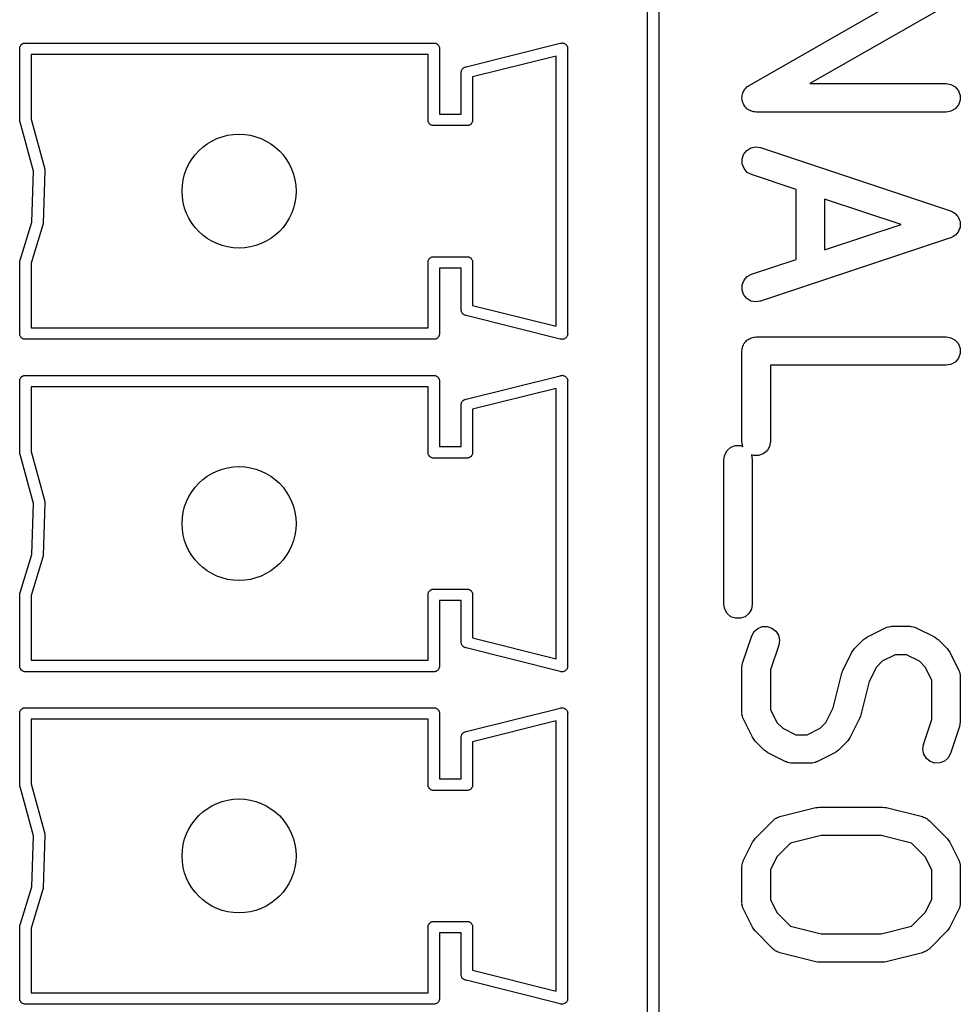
# Model space of a CAD drawing. Extents: x 81 to 161, y -172 to -32.
# Tile 7 of 94: x 89 to 99, y -160 to -149. Entities that reach past the tile are written whole.
import ezdxf

# ---------------------------------------------------------------- set-up
doc = ezdxf.new("R2010")
doc.units = 0
doc.header["$MEASUREMENT"] = 0
doc.layers.add('BLACK', color=7, linetype='CONTINUOUS')

msp = doc.modelspace()

# ---------------------------------------------------------------- linework, layer by layer
at = {"layer": 'BLACK', "linetype": 'CONTINUOUS'}
for p, q in [((95.86, -141.707), (95.86, -171.337)), ((95.74, -171.272), (95.74, -141.772)), ((96.8108, -150.159), (98.3204, -149.297)), ((98.9597, -149.277), (97.4501, -150.139)), ((89.1744, -149.714), (89.1794, -149.712)), ((89.1794, -149.712), (89.1847, -149.712)), ((89.1847, -149.712), (89.1848, -149.712)), ((89.1848, -149.712), (93.4952, -149.712)), ((93.4952, -149.712), (93.4953, -149.712)), ((93.4953, -149.712), (93.5006, -149.712)), ((93.5006, -149.712), (93.5056, -149.714)), ((94.8224, -149.715), (94.8294, -149.712)), ((94.8294, -149.712), (94.8379, -149.712)), ((94.8379, -149.712), (94.8463, -149.711)), ((94.8463, -149.711), (94.8484, -149.712)), ((94.8484, -149.712), (94.8506, -149.712)), ((94.8506, -149.712), (94.8585, -149.715)), ((89.13, -149.761), (89.1318, -149.756)), ((89.13, -149.767), (89.13, -149.761)), ((89.13, -150.527), (89.13, -149.767)), ((89.1318, -149.756), (89.1328, -149.751)), ((89.1328, -149.751), (89.1354, -149.747)), ((89.1354, -149.747), (89.1372, -149.742)), ((89.1372, -149.742), (89.1407, -149.737)), ((89.1407, -149.737), (89.1433, -149.733)), ((89.1433, -149.733), (89.1474, -149.729)), ((89.1474, -149.729), (89.1508, -149.725)), ((89.1508, -149.725), (89.1555, -149.723)), ((89.1555, -149.723), (89.1595, -149.719)), ((89.1595, -149.719), (89.1645, -149.717)), ((89.1645, -149.717), (89.1692, -149.715)), ((89.1692, -149.715), (89.1744, -149.714)), ((93.5056, -149.714), (93.5108, -149.715)), ((93.5108, -149.715), (93.5155, -149.717)), ((93.5155, -149.717), (93.5205, -149.719)), ((93.5205, -149.719), (93.5245, -149.723)), ((93.5245, -149.723), (93.5292, -149.725)), ((93.5292, -149.725), (93.5326, -149.729)), ((93.5326, -149.729), (93.5367, -149.733)), ((93.5367, -149.733), (93.5393, -149.737)), ((93.5393, -149.737), (93.5428, -149.742)), ((93.5428, -149.742), (93.5446, -149.747)), ((93.5446, -149.747), (93.5473, -149.751)), ((93.5473, -149.751), (93.5482, -149.756)), ((93.5482, -149.756), (93.55, -149.761)), ((93.55, -149.761), (93.55, -149.767)), ((93.55, -149.767), (93.55, -149.767)), ((93.55, -149.767), (93.55, -150.462)), ((93.8326, -149.962), (94.8224, -149.715)), ((94.8585, -149.715), (94.8667, -149.717)), ((94.8667, -149.717), (94.8684, -149.718)), ((94.8684, -149.718), (94.8705, -149.719)), ((94.8705, -149.719), (94.877, -149.725)), ((94.877, -149.725), (94.8838, -149.73)), ((94.8838, -149.73), (94.885, -149.731)), ((94.885, -149.731), (94.8867, -149.733)), ((94.8867, -149.733), (94.8909, -149.74)), ((94.8909, -149.74), (94.8956, -149.747)), ((94.8956, -149.747), (94.8962, -149.749)), ((94.8962, -149.749), (94.8973, -149.751)), ((94.8973, -149.751), (94.8987, -149.76)), ((94.8987, -149.76), (94.9008, -149.768)), ((94.9008, -149.768), (94.9, -149.775)), ((94.9, -149.775), (94.9, -152.769)), ((89.25, -149.832), (89.25, -150.514)), ((93.43, -149.832), (89.25, -149.832)), ((93.43, -150.511), (93.43, -149.832)), ((94.78, -149.849), (93.9, -150.069)), ((94.78, -152.695), (94.78, -149.849)), ((93.7792, -150.026), (93.78, -150.019)), ((93.78, -150.017), (93.7805, -150.014)), ((93.78, -150.019), (93.78, -150.017)), ((93.7805, -150.014), (93.7814, -150.005)), ((93.7814, -150.005), (93.7824, -150.003)), ((93.7824, -150.003), (93.7827, -150.001)), ((93.7827, -150.001), (93.787, -149.994)), ((93.787, -149.994), (93.7907, -149.986)), ((93.7907, -149.986), (93.7922, -149.985)), ((93.7922, -149.985), (93.7933, -149.983)), ((93.7933, -149.983), (93.7998, -149.977)), ((93.7998, -149.977), (93.8059, -149.972)), ((93.8059, -149.972), (93.8079, -149.971)), ((93.8079, -149.971), (93.8095, -149.969)), ((93.8095, -149.969), (93.8175, -149.966)), ((93.8175, -149.966), (93.8204, -149.965)), ((93.8204, -149.965), (93.8224, -149.965)), ((93.8224, -149.965), (93.8294, -149.962)), ((93.8294, -149.962), (93.8326, -149.962)), ((93.78, -150.029), (93.7792, -150.026)), ((93.78, -150.462), (93.78, -150.029)), ((93.9, -150.069), (93.9, -150.527)), ((96.7445, -150.237), (96.751, -150.226)), ((96.751, -150.226), (96.7553, -150.214)), ((96.7553, -150.214), (96.764, -150.204)), ((96.764, -150.204), (96.7708, -150.192)), ((96.7708, -150.192), (96.7806, -150.184)), ((96.7806, -150.184), (96.7888, -150.174)), ((96.7888, -150.174), (96.8005, -150.168)), ((96.8005, -150.168), (96.8108, -150.159)), ((97.4501, -150.139), (98.8852, -150.139)), ((98.8852, -150.139), (98.9365, -150.148)), ((98.9365, -150.148), (98.9817, -150.174)), ((98.9817, -150.174), (99.0151, -150.214)), ((99.0151, -150.214), (99.033, -150.263)), ((96.7352, -150.289), (96.7375, -150.276)), ((96.7375, -150.302), (96.7352, -150.289)), ((96.7375, -150.263), (96.7421, -150.251)), ((96.7375, -150.276), (96.7375, -150.263)), ((96.7375, -150.315), (96.7375, -150.302)), ((96.7419, -150.327), (96.7375, -150.315)), ((96.7441, -150.34), (96.7419, -150.327)), ((96.7421, -150.251), (96.7445, -150.237)), ((99.033, -150.315), (99.0151, -150.364)), ((99.033, -150.263), (99.033, -150.315)), ((96.7507, -150.352), (96.7441, -150.34)), ((96.7553, -150.364), (96.7507, -150.352)), ((96.7636, -150.374), (96.7553, -150.364)), ((96.7699, -150.385), (96.7636, -150.374)), ((96.7802, -150.394), (96.7699, -150.385)), ((96.7888, -150.404), (96.7802, -150.394)), ((96.7999, -150.411), (96.7888, -150.404)), ((96.8097, -150.419), (96.7999, -150.411)), ((96.8223, -150.424), (96.8097, -150.419)), ((96.8339, -150.43), (96.8223, -150.424)), ((96.8465, -150.433), (96.8339, -150.43)), ((96.8585, -150.437), (96.8465, -150.433)), ((96.872, -150.437), (96.8585, -150.437)), ((96.8852, -150.439), (96.872, -150.437)), ((98.8852, -150.439), (96.8852, -150.439)), ((98.9365, -150.43), (98.8852, -150.439)), ((98.9817, -150.404), (98.9365, -150.43)), ((99.0151, -150.364), (98.9817, -150.404)), ((89.1327, -150.543), (89.13, -150.527)), ((89.1342, -150.545), (89.1327, -150.543)), ((89.25, -150.514), (89.3933, -151.039)), ((93.43, -150.533), (93.43, -150.511)), ((93.4318, -150.538), (93.43, -150.533)), ((93.4327, -150.543), (93.4318, -150.538)), ((93.4354, -150.547), (93.4327, -150.543)), ((93.55, -150.462), (93.78, -150.462)), ((93.8973, -150.543), (93.8946, -150.547)), ((93.8982, -150.538), (93.8973, -150.543)), ((93.9, -150.533), (93.8982, -150.538)), ((93.9, -150.527), (93.9, -150.527)), ((93.9, -150.527), (93.9, -150.533)), ((89.2751, -151.062), (89.1342, -150.545)), ((93.4372, -150.552), (93.4354, -150.547)), ((93.4407, -150.557), (93.4372, -150.552)), ((93.4433, -150.561), (93.4407, -150.557)), ((93.4474, -150.565), (93.4433, -150.561)), ((93.4508, -150.569), (93.4474, -150.565)), ((93.4555, -150.571), (93.4508, -150.569)), ((93.4595, -150.575), (93.4555, -150.571)), ((93.4645, -150.577), (93.4595, -150.575)), ((93.4692, -150.579), (93.4645, -150.577)), ((93.4744, -150.58), (93.4692, -150.579)), ((93.4794, -150.582), (93.4744, -150.58)), ((93.4847, -150.582), (93.4794, -150.582)), ((93.4848, -150.582), (93.4847, -150.582)), ((93.8452, -150.582), (93.4848, -150.582)), ((93.8453, -150.582), (93.8452, -150.582)), ((93.8506, -150.582), (93.8453, -150.582)), ((93.8556, -150.58), (93.8506, -150.582)), ((93.8608, -150.579), (93.8556, -150.58)), ((93.8655, -150.577), (93.8608, -150.579)), ((93.8705, -150.575), (93.8655, -150.577)), ((93.8745, -150.571), (93.8705, -150.575)), ((93.8792, -150.569), (93.8745, -150.571)), ((93.8826, -150.565), (93.8792, -150.569)), ((93.8867, -150.561), (93.8826, -150.565)), ((93.8893, -150.557), (93.8867, -150.561)), ((93.8928, -150.552), (93.8893, -150.557)), ((93.8946, -150.547), (93.8928, -150.552)), ((96.7533, -150.885), (96.7857, -150.844)), ((96.7857, -150.844), (96.8301, -150.817)), ((96.8301, -150.817), (96.8811, -150.806)), ((96.8811, -150.806), (96.9327, -150.814)), ((96.9327, -150.814), (98.9327, -151.48)), ((96.7369, -150.934), (96.7533, -150.885)), ((96.7383, -150.986), (96.7369, -150.934)), ((89.3953, -151.057), (89.3776, -151.609)), ((89.3933, -151.039), (89.395, -151.048)), ((89.395, -151.048), (89.3948, -151.053)), ((89.3948, -151.053), (89.3953, -151.057)), ((96.7574, -151.035), (96.7383, -150.986)), ((96.792, -151.074), (96.7574, -151.035)), ((89.2579, -151.597), (89.2751, -151.062)), ((96.8378, -151.098), (96.792, -151.074)), ((97.3067, -151.255), (96.8378, -151.098)), ((97.3067, -151.991), (97.3067, -151.255)), ((98.4109, -151.623), (97.6067, -151.355)), ((97.6067, -151.355), (97.6067, -151.891)), ((98.9327, -151.48), (98.9363, -151.482)), ((98.9363, -151.482), (98.9404, -151.483)), ((98.9404, -151.483), (98.9591, -151.495)), ((98.9591, -151.495), (98.9785, -151.505)), ((98.9785, -151.505), (98.9812, -151.508)), ((98.9812, -151.508), (98.9848, -151.51)), ((98.9848, -151.51), (98.9984, -151.528)), ((98.9984, -151.528), (99.013, -151.544)), ((99.013, -151.544), (99.0146, -151.548)), ((99.0146, -151.548), (99.0171, -151.551)), ((99.0171, -151.551), (99.0241, -151.572)), ((99.0241, -151.572), (99.0322, -151.593)), ((89.1347, -151.998), (89.2579, -151.597)), ((89.3749, -151.625), (89.25, -152.031)), ((89.3754, -151.622), (89.3749, -151.625)), ((89.3765, -151.619), (89.3754, -151.622)), ((89.3776, -151.609), (89.3765, -151.619)), ((97.6067, -151.891), (98.4109, -151.623)), ((99.0241, -151.673), (99.0171, -151.694)), ((99.0322, -151.653), (99.0241, -151.673)), ((99.0322, -151.593), (99.0323, -151.597)), ((99.0323, -151.649), (99.0322, -151.653)), ((99.0323, -151.597), (99.0336, -151.601)), ((99.0336, -151.645), (99.0323, -151.649)), ((99.0336, -151.601), (99.033, -151.623)), ((99.033, -151.623), (99.0336, -151.645)), ((98.9327, -151.765), (96.9327, -152.432)), ((98.9363, -151.763), (98.9327, -151.765)), ((98.9404, -151.762), (98.9363, -151.763)), ((98.9591, -151.751), (98.9404, -151.762)), ((98.9785, -151.74), (98.9591, -151.751)), ((98.9812, -151.737), (98.9785, -151.74)), ((98.9848, -151.735), (98.9812, -151.737)), ((98.9984, -151.718), (98.9848, -151.735)), ((99.013, -151.701), (98.9984, -151.718)), ((99.0146, -151.697), (99.013, -151.701)), ((99.0171, -151.694), (99.0146, -151.697)), ((93.4354, -151.997), (93.4372, -151.992)), ((93.4372, -151.992), (93.4407, -151.987)), ((93.4407, -151.987), (93.4433, -151.983)), ((93.4433, -151.983), (93.4474, -151.979)), ((93.4474, -151.979), (93.4508, -151.975)), ((93.4508, -151.975), (93.4555, -151.973)), ((93.4555, -151.973), (93.4595, -151.969)), ((93.4595, -151.969), (93.4645, -151.967)), ((93.4645, -151.967), (93.4692, -151.965)), ((93.4692, -151.965), (93.4744, -151.964)), ((93.4744, -151.964), (93.4794, -151.962)), ((93.4794, -151.962), (93.4847, -151.962)), ((93.4847, -151.962), (93.4848, -151.962)), ((93.4848, -151.962), (93.8452, -151.962)), ((93.8452, -151.962), (93.8453, -151.962)), ((93.8453, -151.962), (93.8506, -151.962)), ((93.8506, -151.962), (93.8556, -151.964)), ((93.8556, -151.964), (93.8608, -151.965)), ((93.8608, -151.965), (93.8655, -151.967)), ((93.8655, -151.967), (93.8705, -151.969)), ((93.8705, -151.969), (93.8745, -151.973)), ((93.8745, -151.973), (93.8792, -151.975)), ((93.8792, -151.975), (93.8826, -151.979)), ((93.8826, -151.979), (93.8867, -151.983)), ((93.8867, -151.983), (93.8893, -151.987)), ((93.8893, -151.987), (93.8928, -151.992)), ((93.8928, -151.992), (93.8946, -151.997)), ((96.8378, -152.147), (97.3067, -151.991)), ((89.13, -152.017), (89.1328, -152.001)), ((89.13, -152.777), (89.13, -152.017)), ((89.1328, -152.001), (89.1347, -151.998)), ((89.25, -152.031), (89.25, -152.712)), ((93.43, -152.011), (93.4318, -152.006)), ((93.43, -152.017), (93.43, -152.011)), ((93.43, -152.712), (93.43, -152.017)), ((93.43, -152.017), (93.43, -152.017)), ((93.4318, -152.006), (93.4327, -152.001)), ((93.4327, -152.001), (93.4354, -151.997)), ((93.78, -152.082), (93.55, -152.082)), ((93.55, -152.082), (93.55, -152.777)), ((93.78, -152.515), (93.78, -152.082)), ((93.8946, -151.997), (93.8973, -152.001)), ((93.8973, -152.001), (93.8982, -152.006)), ((93.8982, -152.006), (93.9, -152.011)), ((93.9, -152.011), (93.9, -152.017)), ((93.9, -152.017), (93.9, -152.017)), ((93.9, -152.017), (93.9, -152.475)), ((96.7574, -152.211), (96.792, -152.172)), ((96.792, -152.172), (96.8378, -152.147)), ((96.7369, -152.311), (96.7383, -152.259)), ((96.7383, -152.259), (96.7574, -152.211)), ((96.7533, -152.361), (96.7369, -152.311)), ((96.7857, -152.402), (96.7533, -152.361)), ((96.8301, -152.429), (96.7857, -152.402)), ((93.9, -152.475), (94.78, -152.695)), ((96.8811, -152.439), (96.8301, -152.429)), ((96.9327, -152.432), (96.8811, -152.439)), ((93.7792, -152.518), (93.78, -152.515)), ((93.78, -152.525), (93.7792, -152.518)), ((93.78, -152.527), (93.78, -152.525)), ((93.7805, -152.53), (93.78, -152.527)), ((93.7814, -152.539), (93.7805, -152.53)), ((93.7824, -152.541), (93.7814, -152.539)), ((93.7827, -152.543), (93.7824, -152.541)), ((93.787, -152.55), (93.7827, -152.543)), ((93.7907, -152.558), (93.787, -152.55)), ((93.7922, -152.559), (93.7907, -152.558)), ((93.7933, -152.561), (93.7922, -152.559)), ((93.7998, -152.567), (93.7933, -152.561)), ((93.8059, -152.572), (93.7998, -152.567)), ((93.8079, -152.573), (93.8059, -152.572)), ((93.8095, -152.575), (93.8079, -152.573)), ((93.8175, -152.578), (93.8095, -152.575)), ((93.8204, -152.579), (93.8175, -152.578)), ((93.8224, -152.579), (93.8204, -152.579)), ((93.8294, -152.582), (93.8224, -152.579)), ((93.8326, -152.582), (93.8294, -152.582)), ((94.8224, -152.829), (93.8326, -152.582)), ((89.25, -152.712), (93.43, -152.712)), ((89.13, -152.783), (89.13, -152.777)), ((89.13, -152.777), (89.13, -152.777)), ((89.1318, -152.788), (89.13, -152.783)), ((89.1327, -152.793), (89.1318, -152.788)), ((89.1354, -152.797), (89.1327, -152.793)), ((89.1372, -152.802), (89.1354, -152.797)), ((89.1407, -152.807), (89.1372, -152.802)), ((89.1433, -152.811), (89.1407, -152.807)), ((89.1474, -152.815), (89.1433, -152.811)), ((89.1508, -152.819), (89.1474, -152.815)), ((89.1555, -152.821), (89.1508, -152.819)), ((89.1595, -152.825), (89.1555, -152.821)), ((93.5245, -152.821), (93.5205, -152.825)), ((93.5292, -152.819), (93.5245, -152.821)), ((93.5326, -152.815), (93.5292, -152.819)), ((93.5367, -152.811), (93.5326, -152.815)), ((93.5393, -152.807), (93.5367, -152.811)), ((93.5428, -152.802), (93.5393, -152.807)), ((93.5446, -152.797), (93.5428, -152.802)), ((93.5473, -152.793), (93.5446, -152.797)), ((93.5482, -152.788), (93.5473, -152.793)), ((93.55, -152.783), (93.5482, -152.788)), ((93.55, -152.777), (93.55, -152.777)), ((93.55, -152.777), (93.55, -152.783)), ((94.877, -152.819), (94.8705, -152.825)), ((94.8838, -152.814), (94.877, -152.819)), ((94.885, -152.813), (94.8838, -152.814)), ((94.8867, -152.811), (94.885, -152.813)), ((94.8909, -152.804), (94.8867, -152.811)), ((94.8956, -152.797), (94.8909, -152.804)), ((94.8962, -152.795), (94.8956, -152.797)), ((94.8973, -152.793), (94.8962, -152.795)), ((94.8987, -152.784), (94.8973, -152.793)), ((94.9008, -152.776), (94.8987, -152.784)), ((94.9, -152.769), (94.9008, -152.776)), ((96.8102, -152.826), (96.8226, -152.822)), ((96.8226, -152.822), (96.8339, -152.815)), ((96.8339, -152.815), (96.8469, -152.813)), ((96.8469, -152.813), (96.8592, -152.808)), ((96.8592, -152.808), (96.8723, -152.808)), ((96.8723, -152.808), (96.8852, -152.806)), ((96.8852, -152.806), (98.8852, -152.806)), ((98.8852, -152.806), (98.9365, -152.815)), ((98.9365, -152.815), (98.9817, -152.841)), ((89.1645, -152.827), (89.1595, -152.825)), ((89.1692, -152.829), (89.1645, -152.827)), ((89.1744, -152.83), (89.1692, -152.829)), ((89.1794, -152.832), (89.1744, -152.83)), ((89.1847, -152.832), (89.1794, -152.832)), ((89.1848, -152.832), (89.1847, -152.832)), ((93.4952, -152.832), (89.1848, -152.832)), ((93.4953, -152.832), (93.4952, -152.832)), ((93.5006, -152.832), (93.4953, -152.832)), ((93.5056, -152.83), (93.5006, -152.832)), ((93.5108, -152.829), (93.5056, -152.83)), ((93.5155, -152.827), (93.5108, -152.829)), ((93.5205, -152.825), (93.5155, -152.827)), ((94.8294, -152.832), (94.8224, -152.829)), ((94.8379, -152.832), (94.8294, -152.832)), ((94.8463, -152.833), (94.8379, -152.832)), ((94.8484, -152.832), (94.8463, -152.833)), ((94.8506, -152.832), (94.8484, -152.832)), ((94.8585, -152.829), (94.8506, -152.832)), ((94.8667, -152.827), (94.8585, -152.829)), ((94.8684, -152.826), (94.8667, -152.827)), ((94.8705, -152.825), (94.8684, -152.826)), ((96.7375, -152.93), (96.742, -152.918)), ((96.742, -152.918), (96.7443, -152.905)), ((96.7443, -152.905), (96.7508, -152.893)), ((96.7508, -152.893), (96.7553, -152.881)), ((96.7553, -152.881), (96.7638, -152.871)), ((96.7638, -152.871), (96.7703, -152.86)), ((96.7703, -152.86), (96.7804, -152.851)), ((96.7804, -152.851), (96.7888, -152.841)), ((96.7888, -152.841), (96.8002, -152.835)), ((96.8002, -152.835), (96.8102, -152.826)), ((98.9817, -152.841), (99.0151, -152.881)), ((99.0151, -152.881), (99.033, -152.93)), ((96.7352, -152.956), (96.7375, -152.943)), ((96.7352, -153.908), (96.7352, -152.956)), ((96.7375, -152.943), (96.7375, -152.93)), ((99.0151, -153.031), (98.9817, -153.071)), ((99.033, -152.982), (99.0151, -153.031)), ((99.033, -152.93), (99.033, -152.982)), ((98.8852, -153.106), (97.0352, -153.106)), ((97.0352, -153.106), (97.0352, -153.908)), ((98.9365, -153.097), (98.8852, -153.106)), ((98.9817, -153.071), (98.9365, -153.097)), ((89.1372, -153.242), (89.1407, -153.237)), ((89.1407, -153.237), (89.1433, -153.233)), ((89.1433, -153.233), (89.1474, -153.229)), ((89.1474, -153.229), (89.1508, -153.225)), ((89.1508, -153.225), (89.1555, -153.223)), ((89.1555, -153.223), (89.1595, -153.219)), ((89.1595, -153.219), (89.1645, -153.217)), ((89.1645, -153.217), (89.1692, -153.215)), ((89.1692, -153.215), (89.1744, -153.214)), ((89.1744, -153.214), (89.1794, -153.212)), ((89.1794, -153.212), (89.1847, -153.212)), ((89.1847, -153.212), (89.1848, -153.212)), ((89.1848, -153.212), (93.4952, -153.212)), ((93.4952, -153.212), (93.4953, -153.212)), ((93.4953, -153.212), (93.5006, -153.212)), ((93.5006, -153.212), (93.5056, -153.214)), ((93.5056, -153.214), (93.5108, -153.215)), ((93.5108, -153.215), (93.5155, -153.217)), ((93.5155, -153.217), (93.5205, -153.219)), ((93.5205, -153.219), (93.5245, -153.223)), ((93.5245, -153.223), (93.5292, -153.225)), ((93.5292, -153.225), (93.5326, -153.229)), ((93.5326, -153.229), (93.5367, -153.233)), ((93.5367, -153.233), (93.5393, -153.237)), ((93.5393, -153.237), (93.5428, -153.242)), ((93.8326, -153.462), (94.8224, -153.215)), ((94.8224, -153.215), (94.8294, -153.212)), ((94.8294, -153.212), (94.8379, -153.212)), ((94.8379, -153.212), (94.8463, -153.211)), ((94.8463, -153.211), (94.8484, -153.212)), ((94.8484, -153.212), (94.8506, -153.212)), ((94.8506, -153.212), (94.8585, -153.215)), ((94.8585, -153.215), (94.8667, -153.217)), ((94.8667, -153.217), (94.8684, -153.218)), ((94.8684, -153.218), (94.8705, -153.219)), ((94.8705, -153.219), (94.877, -153.225)), ((94.877, -153.225), (94.8838, -153.23)), ((94.8838, -153.23), (94.885, -153.231)), ((94.885, -153.231), (94.8867, -153.233)), ((94.8867, -153.233), (94.8909, -153.24)), ((89.13, -153.261), (89.1318, -153.256)), ((89.13, -153.267), (89.13, -153.261)), ((89.13, -154.027), (89.13, -153.267)), ((89.1318, -153.256), (89.1328, -153.251)), ((89.1328, -153.251), (89.1354, -153.247)), ((89.1354, -153.247), (89.1372, -153.242)), ((89.25, -153.332), (89.25, -154.014)), ((93.43, -153.332), (89.25, -153.332)), ((93.43, -154.011), (93.43, -153.332)), ((93.5428, -153.242), (93.5446, -153.247)), ((93.5446, -153.247), (93.5473, -153.251)), ((93.5473, -153.251), (93.5482, -153.256)), ((93.5482, -153.256), (93.55, -153.261)), ((93.55, -153.261), (93.55, -153.267)), ((93.55, -153.267), (93.55, -153.267)), ((93.55, -153.267), (93.55, -153.962)), ((94.8909, -153.24), (94.8956, -153.247)), ((94.8956, -153.247), (94.8962, -153.249)), ((94.8962, -153.249), (94.8973, -153.251)), ((94.8973, -153.251), (94.8987, -153.26)), ((94.8987, -153.26), (94.9008, -153.268)), ((94.9008, -153.268), (94.9, -153.275)), ((94.9, -153.275), (94.9, -156.269)), ((94.78, -153.349), (93.9, -153.569)), ((94.78, -156.195), (94.78, -153.349)), ((93.7792, -153.526), (93.78, -153.519)), ((93.78, -153.529), (93.7792, -153.526)), ((93.78, -153.517), (93.7805, -153.514)), ((93.78, -153.519), (93.78, -153.517)), ((93.78, -153.962), (93.78, -153.529)), ((93.7805, -153.514), (93.7814, -153.505)), ((93.7814, -153.505), (93.7824, -153.503)), ((93.7824, -153.503), (93.7827, -153.501)), ((93.7827, -153.501), (93.787, -153.494)), ((93.787, -153.494), (93.7907, -153.486)), ((93.7907, -153.486), (93.7922, -153.485)), ((93.7922, -153.485), (93.7933, -153.483)), ((93.7933, -153.483), (93.7998, -153.477)), ((93.7998, -153.477), (93.8059, -153.472)), ((93.8059, -153.472), (93.8079, -153.471)), ((93.8079, -153.471), (93.8095, -153.469)), ((93.8095, -153.469), (93.8175, -153.466)), ((93.8175, -153.466), (93.8204, -153.465)), ((93.8204, -153.465), (93.8224, -153.465)), ((93.8224, -153.465), (93.8294, -153.462)), ((93.8294, -153.462), (93.8326, -153.462)), ((93.9, -153.569), (93.9, -154.027)), ((93.55, -153.962), (93.78, -153.962)), ((96.6198, -153.969), (96.6687, -153.951)), ((96.6687, -153.951), (96.7208, -153.951)), ((96.7208, -153.951), (96.7443, -153.96)), ((96.7443, -153.96), (96.7352, -153.908)), ((97.0262, -153.96), (97.0001, -154.005)), ((97.0352, -153.908), (97.0262, -153.96)), ((89.1327, -154.043), (89.13, -154.027)), ((89.1342, -154.045), (89.1327, -154.043)), ((89.2751, -154.562), (89.1342, -154.045)), ((89.25, -154.014), (89.3933, -154.539)), ((93.43, -154.033), (93.43, -154.011)), ((93.4318, -154.038), (93.43, -154.033)), ((93.4327, -154.043), (93.4318, -154.038)), ((93.4354, -154.047), (93.4327, -154.043)), ((93.4372, -154.052), (93.4354, -154.047)), ((93.4407, -154.057), (93.4372, -154.052)), ((93.4433, -154.061), (93.4407, -154.057)), ((93.4474, -154.065), (93.4433, -154.061)), ((93.4508, -154.069), (93.4474, -154.065)), ((93.8826, -154.065), (93.8792, -154.069)), ((93.8867, -154.061), (93.8826, -154.065)), ((93.8893, -154.057), (93.8867, -154.061)), ((93.8928, -154.052), (93.8893, -154.057)), ((93.8946, -154.047), (93.8928, -154.052)), ((93.8973, -154.043), (93.8946, -154.047)), ((93.8982, -154.038), (93.8973, -154.043)), ((93.9, -154.033), (93.8982, -154.038)), ((93.9, -154.027), (93.9, -154.027)), ((93.9, -154.027), (93.9, -154.033)), ((96.5448, -154.099), (96.5538, -154.048)), ((96.5538, -154.048), (96.5799, -154.002)), ((96.5799, -154.002), (96.6198, -153.969)), ((96.8592, -154.056), (96.8357, -154.048)), ((96.8357, -154.048), (96.8448, -154.099)), ((96.9113, -154.056), (96.8592, -154.056)), ((96.9602, -154.038), (96.9113, -154.056)), ((97.0001, -154.005), (96.9602, -154.038)), ((93.4555, -154.071), (93.4508, -154.069)), ((93.4595, -154.075), (93.4555, -154.071)), ((93.4645, -154.077), (93.4595, -154.075)), ((93.4692, -154.079), (93.4645, -154.077)), ((93.4744, -154.08), (93.4692, -154.079)), ((93.4794, -154.082), (93.4744, -154.08)), ((93.4847, -154.082), (93.4794, -154.082)), ((93.4848, -154.082), (93.4847, -154.082)), ((93.8452, -154.082), (93.4848, -154.082)), ((93.8453, -154.082), (93.8452, -154.082)), ((93.8506, -154.082), (93.8453, -154.082)), ((93.8556, -154.08), (93.8506, -154.082)), ((93.8608, -154.079), (93.8556, -154.08)), ((93.8655, -154.077), (93.8608, -154.079)), ((93.8705, -154.075), (93.8655, -154.077)), ((93.8745, -154.071), (93.8705, -154.075)), ((93.8792, -154.069), (93.8745, -154.071)), ((96.5448, -155.623), (96.5448, -154.099)), ((96.8448, -154.099), (96.8448, -155.623)), ((89.2579, -155.097), (89.2751, -154.562)), ((89.3953, -154.557), (89.3776, -155.109)), ((89.3933, -154.539), (89.395, -154.548)), ((89.395, -154.548), (89.3948, -154.553)), ((89.3948, -154.553), (89.3953, -154.557)), ((89.1347, -155.498), (89.2579, -155.097)), ((89.3749, -155.125), (89.25, -155.531)), ((89.3754, -155.122), (89.3749, -155.125)), ((89.3765, -155.119), (89.3754, -155.122)), ((89.3776, -155.109), (89.3765, -155.119)), ((89.13, -155.517), (89.1328, -155.501)), ((89.13, -156.277), (89.13, -155.517)), ((89.1328, -155.501), (89.1347, -155.498)), ((93.43, -155.511), (93.4318, -155.506)), ((93.43, -155.517), (93.43, -155.511)), ((93.43, -156.212), (93.43, -155.517)), ((93.43, -155.517), (93.43, -155.517)), ((93.4318, -155.506), (93.4327, -155.501)), ((93.4327, -155.501), (93.4354, -155.497)), ((93.4354, -155.497), (93.4372, -155.492)), ((93.4372, -155.492), (93.4407, -155.487)), ((93.4407, -155.487), (93.4433, -155.483)), ((93.4433, -155.483), (93.4474, -155.479)), ((93.4474, -155.479), (93.4508, -155.475)), ((93.4508, -155.475), (93.4555, -155.473)), ((93.4555, -155.473), (93.4595, -155.469)), ((93.4595, -155.469), (93.4645, -155.467)), ((93.4645, -155.467), (93.4692, -155.465)), ((93.4692, -155.465), (93.4744, -155.464)), ((93.4744, -155.464), (93.4794, -155.462)), ((93.4794, -155.462), (93.4847, -155.462)), ((93.4847, -155.462), (93.4848, -155.462)), ((93.4848, -155.462), (93.8452, -155.462)), ((93.8452, -155.462), (93.8453, -155.462)), ((93.8453, -155.462), (93.8506, -155.462)), ((93.8506, -155.462), (93.8556, -155.464)), ((93.8556, -155.464), (93.8608, -155.465)), ((93.8608, -155.465), (93.8655, -155.467)), ((93.8655, -155.467), (93.8705, -155.469)), ((93.8705, -155.469), (93.8745, -155.473)), ((93.8745, -155.473), (93.8792, -155.475)), ((93.8792, -155.475), (93.8826, -155.479)), ((93.8826, -155.479), (93.8867, -155.483)), ((93.8867, -155.483), (93.8893, -155.487)), ((93.8893, -155.487), (93.8928, -155.492)), ((93.8928, -155.492), (93.8946, -155.497)), ((93.8946, -155.497), (93.8973, -155.501)), ((93.8973, -155.501), (93.8982, -155.506)), ((93.8982, -155.506), (93.9, -155.511)), ((93.9, -155.511), (93.9, -155.517)), ((93.9, -155.517), (93.9, -155.517)), ((93.9, -155.517), (93.9, -155.975)), ((89.25, -155.531), (89.25, -156.212)), ((93.78, -155.582), (93.55, -155.582)), ((93.55, -155.582), (93.55, -156.277)), ((93.78, -156.015), (93.78, -155.582)), ((96.5538, -155.674), (96.5448, -155.623)), ((96.8448, -155.623), (96.8357, -155.674)), ((96.5799, -155.719), (96.5538, -155.674)), ((96.6198, -155.753), (96.5799, -155.719)), ((96.8097, -155.719), (96.7698, -155.753)), ((96.8357, -155.674), (96.8097, -155.719)), ((96.6687, -155.77), (96.6198, -155.753)), ((96.7208, -155.77), (96.6687, -155.77)), ((96.7698, -155.753), (96.7208, -155.77)), ((96.8382, -155.956), (96.863, -155.91)), ((96.863, -155.91), (96.902, -155.876)), ((96.902, -155.876), (96.9504, -155.857)), ((96.9504, -155.857), (97.0025, -155.855)), ((97.0025, -155.855), (97.0519, -155.872)), ((97.0519, -155.872), (97.0927, -155.904)), ((97.0927, -155.904), (97.12, -155.949)), ((98.0563, -155.965), (98.2467, -155.87)), ((98.2467, -155.87), (98.255, -155.867)), ((98.255, -155.867), (98.2625, -155.863)), ((98.2625, -155.863), (98.2798, -155.86)), ((98.2798, -155.86), (98.2967, -155.855)), ((98.2967, -155.855), (98.3053, -155.855)), ((98.3053, -155.855), (98.3138, -155.854)), ((98.3138, -155.854), (98.5043, -155.854)), ((98.5043, -155.854), (98.5128, -155.855)), ((98.5128, -155.855), (98.5214, -155.855)), ((98.5214, -155.855), (98.5383, -155.86)), ((98.5383, -155.86), (98.5556, -155.863)), ((98.5556, -155.863), (98.5631, -155.867)), ((98.5631, -155.867), (98.5714, -155.87)), ((98.5714, -155.87), (98.7618, -155.965)), ((93.7792, -156.018), (93.78, -156.015)), ((93.78, -156.025), (93.7792, -156.018)), ((93.78, -156.027), (93.78, -156.025)), ((93.7805, -156.03), (93.78, -156.027)), ((93.7814, -156.039), (93.7805, -156.03)), ((93.9, -155.975), (94.78, -156.195)), ((96.7429, -156.242), (96.8382, -155.956)), ((97.12, -155.949), (97.1304, -156)), ((97.1304, -156), (97.1228, -156.051)), ((97.922, -156.088), (98.0173, -155.993)), ((98.0173, -155.993), (98.0369, -155.979)), ((98.0369, -155.979), (98.0563, -155.965)), ((98.7618, -155.965), (98.7811, -155.979)), ((98.7811, -155.979), (98.8008, -155.993)), ((98.8008, -155.993), (98.8961, -156.088)), ((93.7824, -156.041), (93.7814, -156.039)), ((93.7827, -156.043), (93.7824, -156.041)), ((93.787, -156.05), (93.7827, -156.043)), ((93.7907, -156.058), (93.787, -156.05)), ((93.7922, -156.059), (93.7907, -156.058)), ((93.7933, -156.061), (93.7922, -156.059)), ((93.7998, -156.067), (93.7933, -156.061)), ((93.8059, -156.072), (93.7998, -156.067)), ((93.8079, -156.073), (93.8059, -156.072)), ((93.8095, -156.075), (93.8079, -156.073)), ((93.8175, -156.078), (93.8095, -156.075)), ((93.8204, -156.079), (93.8175, -156.078)), ((93.8224, -156.079), (93.8204, -156.079)), ((93.8294, -156.082), (93.8224, -156.079)), ((93.8326, -156.082), (93.8294, -156.082)), ((94.8224, -156.329), (93.8326, -156.082)), ((97.1228, -156.051), (97.0352, -156.314)), ((97.7987, -156.318), (97.8939, -156.127)), ((97.8939, -156.127), (97.9083, -156.108)), ((97.9083, -156.108), (97.922, -156.088)), ((98.8961, -156.088), (98.9098, -156.108)), ((98.9098, -156.108), (98.9242, -156.127)), ((98.9242, -156.127), (99.0194, -156.318)), ((89.25, -156.212), (93.43, -156.212)), ((96.7394, -156.266), (96.7429, -156.242)), ((98.2122, -156.222), (98.1514, -156.283)), ((98.3492, -156.154), (98.2122, -156.222)), ((98.4689, -156.154), (98.3492, -156.154)), ((98.6059, -156.222), (98.4689, -156.154)), ((98.6667, -156.283), (98.6059, -156.222)), ((89.13, -156.283), (89.13, -156.277)), ((89.13, -156.277), (89.13, -156.277)), ((89.1318, -156.288), (89.13, -156.283)), ((89.1327, -156.293), (89.1318, -156.288)), ((89.1354, -156.297), (89.1327, -156.293)), ((89.1372, -156.302), (89.1354, -156.297)), ((89.1407, -156.307), (89.1372, -156.302)), ((89.1433, -156.311), (89.1407, -156.307)), ((89.1474, -156.315), (89.1433, -156.311)), ((89.1508, -156.319), (89.1474, -156.315)), ((89.1555, -156.321), (89.1508, -156.319)), ((89.1595, -156.325), (89.1555, -156.321)), ((89.1645, -156.327), (89.1595, -156.325)), ((89.1692, -156.329), (89.1645, -156.327)), ((89.1744, -156.33), (89.1692, -156.329)), ((89.1794, -156.332), (89.1744, -156.33)), ((89.1847, -156.332), (89.1794, -156.332)), ((89.1848, -156.332), (89.1847, -156.332)), ((93.4952, -156.332), (89.1848, -156.332)), ((93.4953, -156.332), (93.4952, -156.332)), ((93.5006, -156.332), (93.4953, -156.332)), ((93.5056, -156.33), (93.5006, -156.332)), ((93.5108, -156.329), (93.5056, -156.33)), ((93.5155, -156.327), (93.5108, -156.329)), ((93.5205, -156.325), (93.5155, -156.327)), ((93.5245, -156.321), (93.5205, -156.325)), ((93.5292, -156.319), (93.5245, -156.321)), ((93.5326, -156.315), (93.5292, -156.319)), ((93.5367, -156.311), (93.5326, -156.315)), ((93.5393, -156.307), (93.5367, -156.311)), ((93.5428, -156.302), (93.5393, -156.307)), ((93.5446, -156.297), (93.5428, -156.302)), ((93.5473, -156.293), (93.5446, -156.297)), ((93.5482, -156.288), (93.5473, -156.293)), ((93.55, -156.283), (93.5482, -156.288)), ((93.55, -156.277), (93.55, -156.277)), ((93.55, -156.277), (93.55, -156.283)), ((94.8294, -156.332), (94.8224, -156.329)), ((94.8379, -156.332), (94.8294, -156.332)), ((94.8463, -156.333), (94.8379, -156.332)), ((94.8484, -156.332), (94.8463, -156.333)), ((94.8506, -156.332), (94.8484, -156.332)), ((94.8585, -156.329), (94.8506, -156.332)), ((94.8667, -156.327), (94.8585, -156.329)), ((94.8684, -156.326), (94.8667, -156.327)), ((94.8705, -156.325), (94.8684, -156.326)), ((94.877, -156.319), (94.8705, -156.325)), ((94.8838, -156.314), (94.877, -156.319)), ((94.885, -156.313), (94.8838, -156.314)), ((94.8867, -156.311), (94.885, -156.313)), ((94.8909, -156.304), (94.8867, -156.311)), ((94.8956, -156.297), (94.8909, -156.304)), ((94.8962, -156.295), (94.8956, -156.297)), ((94.8973, -156.293), (94.8962, -156.295)), ((94.8987, -156.284), (94.8973, -156.293)), ((94.9008, -156.276), (94.8987, -156.284)), ((94.9, -156.269), (94.9008, -156.276)), ((96.7352, -156.289), (96.7394, -156.266)), ((96.7352, -156.766), (96.7352, -156.289)), ((97.0352, -156.314), (97.0352, -156.73)), ((97.6961, -156.713), (97.7873, -156.348)), ((97.7873, -156.348), (97.794, -156.333)), ((97.794, -156.333), (97.7987, -156.318)), ((98.1514, -156.283), (98.0744, -156.437)), ((98.7352, -156.42), (98.6667, -156.283)), ((99.0194, -156.318), (99.0219, -156.326)), ((99.0219, -156.326), (99.0262, -156.333)), ((99.0262, -156.333), (99.0292, -156.351)), ((98.0744, -156.437), (97.9831, -156.802)), ((98.7352, -156.836), (98.7352, -156.42)), ((99.0292, -156.351), (99.0343, -156.367)), ((99.0343, -156.367), (99.0337, -156.376)), ((99.0337, -156.376), (99.0352, -156.385)), ((99.0352, -156.385), (99.0352, -156.861)), ((89.13, -156.761), (89.1318, -156.756)), ((89.13, -156.767), (89.13, -156.761)), ((89.1318, -156.756), (89.1328, -156.751)), ((89.1328, -156.751), (89.1354, -156.747)), ((89.1354, -156.747), (89.1372, -156.742)), ((89.1372, -156.742), (89.1407, -156.737)), ((89.1407, -156.737), (89.1433, -156.733)), ((89.1433, -156.733), (89.1474, -156.729)), ((89.1474, -156.729), (89.1508, -156.725)), ((89.1508, -156.725), (89.1555, -156.723)), ((89.1555, -156.723), (89.1595, -156.719)), ((89.1595, -156.719), (89.1645, -156.717)), ((89.1645, -156.717), (89.1692, -156.715)), ((89.1692, -156.715), (89.1744, -156.714)), ((89.1744, -156.714), (89.1794, -156.712)), ((89.1794, -156.712), (89.1847, -156.712)), ((89.1847, -156.712), (89.1848, -156.712)), ((89.1848, -156.712), (93.4952, -156.712)), ((93.4952, -156.712), (93.4953, -156.712)), ((93.4953, -156.712), (93.5006, -156.712)), ((93.5006, -156.712), (93.5056, -156.714)), ((93.5056, -156.714), (93.5108, -156.715)), ((93.5108, -156.715), (93.5155, -156.717)), ((93.5155, -156.717), (93.5205, -156.719)), ((93.5205, -156.719), (93.5245, -156.723)), ((93.5245, -156.723), (93.5292, -156.725)), ((93.5292, -156.725), (93.5326, -156.729)), ((93.5326, -156.729), (93.5367, -156.733)), ((93.5367, -156.733), (93.5393, -156.737)), ((93.5393, -156.737), (93.5428, -156.742)), ((93.5428, -156.742), (93.5446, -156.747)), ((93.5446, -156.747), (93.5473, -156.751)), ((93.5473, -156.751), (93.5482, -156.756)), ((93.5482, -156.756), (93.55, -156.761)), ((93.55, -156.761), (93.55, -156.767)), ((93.8326, -156.962), (94.8224, -156.715)), ((94.8224, -156.715), (94.8294, -156.712)), ((94.8294, -156.712), (94.8379, -156.712)), ((94.8379, -156.712), (94.8463, -156.711)), ((94.8463, -156.711), (94.8484, -156.712)), ((94.8484, -156.712), (94.8506, -156.712)), ((94.8506, -156.712), (94.8585, -156.715)), ((94.8585, -156.715), (94.8667, -156.717)), ((94.8667, -156.717), (94.8684, -156.718)), ((94.8684, -156.718), (94.8705, -156.719)), ((94.8705, -156.719), (94.877, -156.725)), ((94.877, -156.725), (94.8838, -156.73)), ((94.8838, -156.73), (94.885, -156.731)), ((94.885, -156.731), (94.8867, -156.733)), ((94.8867, -156.733), (94.8909, -156.74)), ((94.8909, -156.74), (94.8956, -156.747)), ((94.8956, -156.747), (94.8962, -156.749)), ((94.8962, -156.749), (94.8973, -156.751)), ((94.8973, -156.751), (94.8987, -156.76)), ((94.8987, -156.76), (94.9008, -156.768)), ((97.0352, -156.73), (97.1038, -156.867)), ((97.6191, -156.867), (97.6961, -156.713)), ((89.13, -157.527), (89.13, -156.767)), ((89.25, -156.832), (89.25, -157.514)), ((93.43, -156.832), (89.25, -156.832)), ((93.43, -157.511), (93.43, -156.832)), ((93.55, -156.767), (93.55, -156.767)), ((93.55, -156.767), (93.55, -157.462)), ((94.78, -156.849), (93.9, -157.069)), ((94.78, -159.695), (94.78, -156.849)), ((94.9008, -156.768), (94.9, -156.775)), ((94.9, -156.775), (94.9, -159.769)), ((96.7367, -156.774), (96.7352, -156.766)), ((96.7362, -156.783), (96.7367, -156.774)), ((96.7412, -156.8), (96.7362, -156.783)), ((96.7443, -156.817), (96.7412, -156.8)), ((96.7486, -156.824), (96.7443, -156.817)), ((96.7511, -156.833), (96.7486, -156.824)), ((96.8463, -157.023), (96.7511, -156.833)), ((97.1038, -156.867), (97.1646, -156.928)), ((97.5583, -156.928), (97.6191, -156.867)), ((97.9718, -156.833), (97.8765, -157.023)), ((97.9765, -156.817), (97.9718, -156.833)), ((97.9831, -156.802), (97.9765, -156.817)), ((98.6477, -157.099), (98.7352, -156.836)), ((99.0352, -156.861), (99.0311, -156.884)), ((93.8059, -156.972), (93.8079, -156.971)), ((93.8079, -156.971), (93.8095, -156.969)), ((93.8095, -156.969), (93.8175, -156.966)), ((93.8175, -156.966), (93.8204, -156.965)), ((93.8204, -156.965), (93.8224, -156.965)), ((93.8224, -156.965), (93.8294, -156.962)), ((93.8294, -156.962), (93.8326, -156.962)), ((97.1646, -156.928), (97.3016, -156.997)), ((97.4213, -156.997), (97.5583, -156.928)), ((99.0275, -156.908), (98.9323, -157.194)), ((99.0311, -156.884), (99.0275, -156.908)), ((93.7792, -157.026), (93.78, -157.019)), ((93.78, -157.029), (93.7792, -157.026)), ((93.78, -157.017), (93.7805, -157.014)), ((93.78, -157.019), (93.78, -157.017)), ((93.78, -157.462), (93.78, -157.029)), ((93.7805, -157.014), (93.7814, -157.005)), ((93.7814, -157.005), (93.7824, -157.003)), ((93.7824, -157.003), (93.7827, -157.001)), ((93.7827, -157.001), (93.787, -156.994)), ((93.787, -156.994), (93.7907, -156.986)), ((93.7907, -156.986), (93.7922, -156.985)), ((93.7922, -156.985), (93.7933, -156.983)), ((93.7933, -156.983), (93.7998, -156.977)), ((93.7998, -156.977), (93.8059, -156.972)), ((93.9, -157.069), (93.9, -157.527)), ((96.8606, -157.042), (96.8463, -157.023)), ((96.8744, -157.062), (96.8606, -157.042)), ((96.9696, -157.157), (96.8744, -157.062)), ((97.3016, -156.997), (97.4213, -156.997)), ((97.8484, -157.062), (97.7532, -157.157)), ((97.8622, -157.042), (97.8484, -157.062)), ((97.8765, -157.023), (97.8622, -157.042)), ((96.9893, -157.171), (96.9696, -157.157)), ((97.0086, -157.185), (96.9893, -157.171)), ((97.7335, -157.171), (97.7142, -157.185)), ((97.7532, -157.157), (97.7335, -157.171)), ((98.6401, -157.151), (98.6477, -157.099)), ((98.6505, -157.202), (98.6401, -157.151)), ((97.1991, -157.281), (97.0086, -157.185)), ((97.2074, -157.283), (97.1991, -157.281)), ((97.5237, -157.281), (97.5155, -157.283)), ((97.7142, -157.185), (97.5237, -157.281)), ((98.6778, -157.246), (98.6505, -157.202)), ((98.7186, -157.278), (98.6778, -157.246)), ((98.768, -157.295), (98.7186, -157.278)), ((98.8685, -157.274), (98.8201, -157.293)), ((98.9075, -157.24), (98.8685, -157.274)), ((98.9323, -157.194), (98.9075, -157.24)), ((97.2149, -157.287), (97.2074, -157.283)), ((97.2322, -157.291), (97.2149, -157.287)), ((97.249, -157.296), (97.2322, -157.291)), ((97.2577, -157.295), (97.249, -157.296)), ((97.2662, -157.297), (97.2577, -157.295)), ((97.4567, -157.297), (97.2662, -157.297)), ((97.4652, -157.295), (97.4567, -157.297)), ((97.4738, -157.296), (97.4652, -157.295)), ((97.4907, -157.291), (97.4738, -157.296)), ((97.508, -157.287), (97.4907, -157.291)), ((97.5155, -157.283), (97.508, -157.287)), ((98.8201, -157.293), (98.768, -157.295)), ((93.55, -157.462), (93.78, -157.462)), ((89.1327, -157.543), (89.13, -157.527)), ((89.1342, -157.545), (89.1327, -157.543)), ((89.2751, -158.062), (89.1342, -157.545)), ((89.25, -157.514), (89.3933, -158.039)), ((93.43, -157.533), (93.43, -157.511)), ((93.4318, -157.538), (93.43, -157.533)), ((93.4327, -157.543), (93.4318, -157.538)), ((93.4354, -157.547), (93.4327, -157.543)), ((93.4372, -157.552), (93.4354, -157.547)), ((93.4407, -157.557), (93.4372, -157.552)), ((93.4433, -157.561), (93.4407, -157.557)), ((93.4474, -157.565), (93.4433, -157.561)), ((93.4508, -157.569), (93.4474, -157.565)), ((93.4555, -157.571), (93.4508, -157.569)), ((93.4595, -157.575), (93.4555, -157.571)), ((93.4645, -157.577), (93.4595, -157.575)), ((93.4692, -157.579), (93.4645, -157.577)), ((93.4744, -157.58), (93.4692, -157.579)), ((93.4794, -157.582), (93.4744, -157.58)), ((93.4847, -157.582), (93.4794, -157.582)), ((93.4848, -157.582), (93.4847, -157.582)), ((93.8452, -157.582), (93.4848, -157.582)), ((93.8453, -157.582), (93.8452, -157.582)), ((93.8506, -157.582), (93.8453, -157.582)), ((93.8556, -157.58), (93.8506, -157.582)), ((93.8608, -157.579), (93.8556, -157.58)), ((93.8655, -157.577), (93.8608, -157.579)), ((93.8705, -157.575), (93.8655, -157.577)), ((93.8745, -157.571), (93.8705, -157.575)), ((93.8792, -157.569), (93.8745, -157.571)), ((93.8826, -157.565), (93.8792, -157.569)), ((93.8867, -157.561), (93.8826, -157.565)), ((93.8893, -157.557), (93.8867, -157.561)), ((93.8928, -157.552), (93.8893, -157.557)), ((93.8946, -157.547), (93.8928, -157.552)), ((93.8973, -157.543), (93.8946, -157.547)), ((93.8982, -157.538), (93.8973, -157.543)), ((93.9, -157.533), (93.8982, -157.538)), ((93.9, -157.527), (93.9, -157.527)), ((93.9, -157.527), (93.9, -157.533)), ((97.1346, -157.858), (97.5155, -157.763)), ((97.5155, -157.763), (97.5338, -157.762)), ((97.5338, -157.762), (97.5519, -157.758)), ((97.5519, -157.758), (98.2186, -157.758)), ((98.2186, -157.758), (98.2366, -157.762)), ((98.2366, -157.762), (98.255, -157.763)), ((98.255, -157.763), (98.6359, -157.858)), ((96.8744, -158.088), (97.0649, -157.898)), ((97.0649, -157.898), (97.0767, -157.889)), ((97.0767, -157.889), (97.087, -157.879)), ((97.087, -157.879), (97.0978, -157.875)), ((97.0978, -157.875), (97.1076, -157.868)), ((97.1076, -157.868), (97.1214, -157.864)), ((97.1214, -157.864), (97.1346, -157.858)), ((98.6359, -157.858), (98.649, -157.864)), ((98.649, -157.864), (98.6629, -157.868)), ((98.6629, -157.868), (98.6726, -157.875)), ((98.6726, -157.875), (98.6835, -157.879)), ((98.6835, -157.879), (98.6938, -157.889)), ((98.6938, -157.889), (98.7056, -157.898)), ((98.7056, -157.898), (98.8961, -158.088)), ((89.2579, -158.597), (89.2751, -158.062)), ((89.3953, -158.057), (89.3776, -158.609)), ((89.3933, -158.039), (89.395, -158.048)), ((89.395, -158.048), (89.3948, -158.053)), ((89.3948, -158.053), (89.3953, -158.057)), ((96.8463, -158.127), (96.8606, -158.108)), ((96.8606, -158.108), (96.8744, -158.088)), ((97.5704, -158.058), (97.2476, -158.139)), ((98.2001, -158.058), (97.5704, -158.058)), ((98.5228, -158.139), (98.2001, -158.058)), ((98.8961, -158.088), (98.9099, -158.108)), ((98.9099, -158.108), (98.9242, -158.127)), ((96.7511, -158.318), (96.8463, -158.127)), ((97.2476, -158.139), (97.1038, -158.283)), ((98.6667, -158.283), (98.5228, -158.139)), ((98.9242, -158.127), (99.0194, -158.318)), ((96.7486, -158.326), (96.7511, -158.318)), ((97.1038, -158.283), (97.0352, -158.42)), ((98.7352, -158.42), (98.6667, -158.283)), ((99.0194, -158.318), (99.0219, -158.326)), ((96.7352, -158.385), (96.7367, -158.376)), ((96.7352, -158.766), (96.7352, -158.385)), ((96.7362, -158.367), (96.7412, -158.351)), ((96.7367, -158.376), (96.7362, -158.367)), ((96.7412, -158.351), (96.7443, -158.333)), ((96.7443, -158.333), (96.7486, -158.326)), ((97.0352, -158.42), (97.0352, -158.73)), ((98.7352, -158.73), (98.7352, -158.42)), ((99.0219, -158.326), (99.0262, -158.333)), ((99.0262, -158.333), (99.0292, -158.351)), ((99.0292, -158.351), (99.0343, -158.367)), ((99.0343, -158.367), (99.0337, -158.376)), ((99.0337, -158.376), (99.0352, -158.385)), ((99.0352, -158.385), (99.0352, -158.766)), ((89.1347, -158.998), (89.2579, -158.597)), ((89.3749, -158.625), (89.25, -159.031)), ((89.3754, -158.622), (89.3749, -158.625)), ((89.3765, -158.619), (89.3754, -158.622)), ((89.3776, -158.609), (89.3765, -158.619)), ((97.0352, -158.73), (97.1038, -158.867)), ((98.6667, -158.867), (98.7352, -158.73)), ((96.7367, -158.774), (96.7352, -158.766)), ((96.7362, -158.783), (96.7367, -158.774)), ((96.7412, -158.8), (96.7362, -158.783)), ((96.7443, -158.817), (96.7412, -158.8)), ((96.7486, -158.824), (96.7443, -158.817)), ((96.7511, -158.833), (96.7486, -158.824)), ((96.8463, -159.023), (96.7511, -158.833)), ((99.0194, -158.833), (98.9242, -159.023)), ((99.0219, -158.824), (99.0194, -158.833)), ((99.0262, -158.817), (99.0219, -158.824)), ((99.0292, -158.8), (99.0262, -158.817)), ((99.0343, -158.783), (99.0292, -158.8)), ((99.0352, -158.766), (99.0337, -158.774)), ((99.0337, -158.774), (99.0343, -158.783)), ((97.1038, -158.867), (97.2476, -159.011)), ((98.5228, -159.011), (98.6667, -158.867)), ((89.13, -159.017), (89.1328, -159.001)), ((89.13, -159.777), (89.13, -159.017)), ((89.1328, -159.001), (89.1347, -158.998)), ((89.25, -159.031), (89.25, -159.712)), ((93.43, -159.011), (93.4318, -159.006)), ((93.43, -159.017), (93.43, -159.011)), ((93.43, -159.712), (93.43, -159.017)), ((93.43, -159.017), (93.43, -159.017)), ((93.4318, -159.006), (93.4327, -159.001)), ((93.4327, -159.001), (93.4354, -158.997)), ((93.4354, -158.997), (93.4372, -158.992)), ((93.4372, -158.992), (93.4407, -158.987)), ((93.4407, -158.987), (93.4433, -158.983)), ((93.4433, -158.983), (93.4474, -158.979)), ((93.4474, -158.979), (93.4508, -158.975)), ((93.4508, -158.975), (93.4555, -158.973)), ((93.4555, -158.973), (93.4595, -158.969)), ((93.4595, -158.969), (93.4645, -158.967)), ((93.4645, -158.967), (93.4692, -158.965)), ((93.4692, -158.965), (93.4744, -158.964)), ((93.4744, -158.964), (93.4794, -158.962)), ((93.4794, -158.962), (93.4847, -158.962)), ((93.4847, -158.962), (93.4848, -158.962)), ((93.4848, -158.962), (93.8452, -158.962)), ((93.8452, -158.962), (93.8453, -158.962)), ((93.8453, -158.962), (93.8506, -158.962)), ((93.8506, -158.962), (93.8556, -158.964)), ((93.8556, -158.964), (93.8608, -158.965)), ((93.8608, -158.965), (93.8655, -158.967)), ((93.8655, -158.967), (93.8705, -158.969)), ((93.8705, -158.969), (93.8745, -158.973)), ((93.8745, -158.973), (93.8792, -158.975)), ((93.8792, -158.975), (93.8826, -158.979)), ((93.8826, -158.979), (93.8867, -158.983)), ((93.8867, -158.983), (93.8893, -158.987)), ((93.8893, -158.987), (93.8928, -158.992)), ((93.8928, -158.992), (93.8946, -158.997)), ((93.8946, -158.997), (93.8973, -159.001)), ((93.8973, -159.001), (93.8982, -159.006)), ((93.8982, -159.006), (93.9, -159.011)), ((93.9, -159.011), (93.9, -159.017)), ((93.9, -159.017), (93.9, -159.017)), ((93.9, -159.017), (93.9, -159.475)), ((96.8606, -159.042), (96.8463, -159.023)), ((96.8744, -159.062), (96.8606, -159.042)), ((97.2476, -159.011), (97.5704, -159.092)), ((98.2001, -159.092), (98.5228, -159.011)), ((98.9099, -159.042), (98.8961, -159.062)), ((98.9242, -159.023), (98.9099, -159.042)), ((93.78, -159.082), (93.55, -159.082)), ((93.55, -159.082), (93.55, -159.777)), ((93.78, -159.515), (93.78, -159.082)), ((97.0649, -159.253), (96.8744, -159.062)), ((97.5704, -159.092), (98.2001, -159.092)), ((98.8961, -159.062), (98.7056, -159.253)), ((97.0767, -159.261), (97.0649, -159.253)), ((97.087, -159.271), (97.0767, -159.261)), ((97.0978, -159.276), (97.087, -159.271)), ((97.1076, -159.282), (97.0978, -159.276)), ((97.1214, -159.286), (97.1076, -159.282)), ((97.1346, -159.292), (97.1214, -159.286)), ((97.5155, -159.387), (97.1346, -159.292)), ((98.6359, -159.292), (98.255, -159.387)), ((98.649, -159.286), (98.6359, -159.292)), ((98.6629, -159.282), (98.649, -159.286)), ((98.6726, -159.276), (98.6629, -159.282)), ((98.6835, -159.271), (98.6726, -159.276)), ((98.6938, -159.261), (98.6835, -159.271)), ((98.7056, -159.253), (98.6938, -159.261)), ((97.5338, -159.389), (97.5155, -159.387)), ((97.5519, -159.392), (97.5338, -159.389)), ((98.2186, -159.392), (97.5519, -159.392)), ((98.2366, -159.389), (98.2186, -159.392)), ((98.255, -159.387), (98.2366, -159.389)), ((93.7792, -159.518), (93.78, -159.515)), ((93.78, -159.525), (93.7792, -159.518)), ((93.78, -159.527), (93.78, -159.525)), ((93.7805, -159.53), (93.78, -159.527)), ((93.7814, -159.539), (93.7805, -159.53)), ((93.7824, -159.541), (93.7814, -159.539)), ((93.7827, -159.543), (93.7824, -159.541)), ((93.787, -159.55), (93.7827, -159.543)), ((93.7907, -159.558), (93.787, -159.55)), ((93.7922, -159.559), (93.7907, -159.558)), ((93.7933, -159.561), (93.7922, -159.559)), ((93.7998, -159.567), (93.7933, -159.561)), ((93.9, -159.475), (94.78, -159.695)), ((93.8059, -159.572), (93.7998, -159.567)), ((93.8079, -159.573), (93.8059, -159.572)), ((93.8095, -159.575), (93.8079, -159.573)), ((93.8175, -159.578), (93.8095, -159.575)), ((93.8204, -159.579), (93.8175, -159.578)), ((93.8224, -159.579), (93.8204, -159.579)), ((93.8294, -159.582), (93.8224, -159.579)), ((93.8326, -159.582), (93.8294, -159.582)), ((94.8224, -159.829), (93.8326, -159.582)), ((89.25, -159.712), (93.43, -159.712)), ((94.9, -159.769), (94.9008, -159.776)), ((89.13, -159.783), (89.13, -159.777)), ((89.13, -159.777), (89.13, -159.777)), ((89.1318, -159.788), (89.13, -159.783)), ((89.1327, -159.793), (89.1318, -159.788)), ((89.1354, -159.797), (89.1327, -159.793)), ((89.1372, -159.802), (89.1354, -159.797)), ((89.1407, -159.807), (89.1372, -159.802)), ((89.1433, -159.811), (89.1407, -159.807)), ((89.1474, -159.815), (89.1433, -159.811)), ((89.1508, -159.819), (89.1474, -159.815)), ((89.1555, -159.821), (89.1508, -159.819)), ((89.1595, -159.825), (89.1555, -159.821)), ((89.1645, -159.827), (89.1595, -159.825)), ((89.1692, -159.829), (89.1645, -159.827)), ((89.1744, -159.83), (89.1692, -159.829)), ((89.1794, -159.832), (89.1744, -159.83)), ((89.1847, -159.832), (89.1794, -159.832)), ((89.1848, -159.832), (89.1847, -159.832)), ((93.4952, -159.832), (89.1848, -159.832)), ((93.4953, -159.832), (93.4952, -159.832)), ((93.5006, -159.832), (93.4953, -159.832)), ((93.5056, -159.83), (93.5006, -159.832)), ((93.5108, -159.829), (93.5056, -159.83)), ((93.5155, -159.827), (93.5108, -159.829)), ((93.5205, -159.825), (93.5155, -159.827)), ((93.5245, -159.821), (93.5205, -159.825)), ((93.5292, -159.819), (93.5245, -159.821)), ((93.5326, -159.815), (93.5292, -159.819)), ((93.5367, -159.811), (93.5326, -159.815)), ((93.5393, -159.807), (93.5367, -159.811)), ((93.5428, -159.802), (93.5393, -159.807)), ((93.5446, -159.797), (93.5428, -159.802)), ((93.5473, -159.793), (93.5446, -159.797)), ((93.5482, -159.788), (93.5473, -159.793)), ((93.55, -159.783), (93.5482, -159.788)), ((93.55, -159.777), (93.55, -159.777)), ((93.55, -159.777), (93.55, -159.783)), ((94.8294, -159.832), (94.8224, -159.829)), ((94.8379, -159.832), (94.8294, -159.832)), ((94.8463, -159.833), (94.8379, -159.832)), ((94.8484, -159.832), (94.8463, -159.833)), ((94.8506, -159.832), (94.8484, -159.832)), ((94.8585, -159.829), (94.8506, -159.832)), ((94.8667, -159.827), (94.8585, -159.829)), ((94.8684, -159.826), (94.8667, -159.827)), ((94.8705, -159.825), (94.8684, -159.826)), ((94.877, -159.819), (94.8705, -159.825)), ((94.8838, -159.814), (94.877, -159.819)), ((94.885, -159.813), (94.8838, -159.814)), ((94.8867, -159.811), (94.885, -159.813)), ((94.8909, -159.804), (94.8867, -159.811)), ((94.8956, -159.797), (94.8909, -159.804)), ((94.8962, -159.795), (94.8956, -159.797)), ((94.8973, -159.793), (94.8962, -159.795)), ((94.8987, -159.784), (94.8973, -159.793)), ((94.9008, -159.776), (94.8987, -159.784))]:
    msp.add_line(p, q, dxfattribs=at)
at = {"layer": 'BLACK'}
for centre in [(91.44, -151.272), (91.44, -151.272), (91.44, -154.772), (91.44, -154.772), (91.44, -158.272), (91.44, -158.272)]:
    msp.add_circle(centre, 0.6, dxfattribs=at)

doc.saveas('drawing.dxf')
